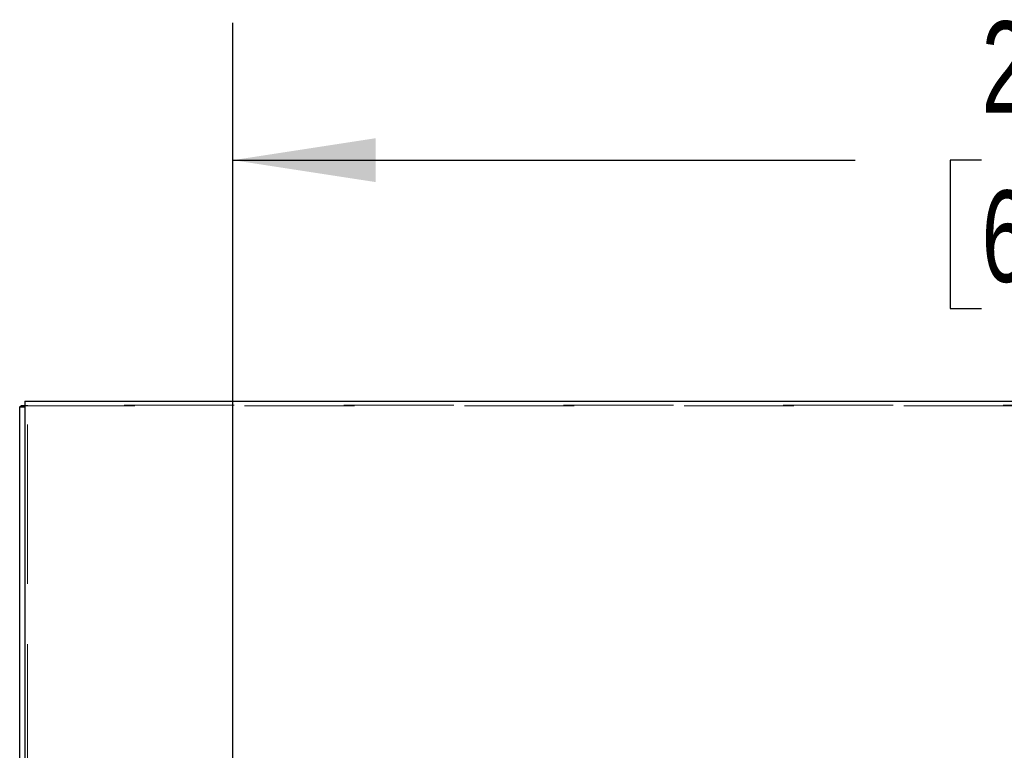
# Model space of a CAD drawing. Header units: inches. Extents: x 0.2 to 10.8, y 0.2 to 8.2.
# Tile 77 of 146: x 3.023 to 3.919, y 5.572 to 6.237. Entities that reach past the tile are written whole.
import ezdxf

# ---------------------------------------------------------------- set-up
doc = ezdxf.new("R2010")
doc.units = ezdxf.units.IN
doc.header["$MEASUREMENT"] = 0
doc.linetypes.add('HIDDEN', pattern=[0.075, 0.05, -0.025])
doc.layers.add('DIMENSIONS', color=140, linetype='Continuous')
doc.styles.add('SLDTEXTSTYLE0', font='TXT', dxfattribs={"width": 0.7})
doc.dimstyles.new('SLDDIMSTYLE0', dxfattribs={"dimtxt": 0.084961, "dimasz": 0.13, "dimexe": 0, "dimexo": 0.0625, "dimgap": 0.02124, "dimtad": 0, "dimtih": 1, "dimtoh": 1, "dimlfac": 15, "dimrnd": 1e-09, "dimzin": 12, "dimdsep": 46, "dimtxsty": 'SLDTEXTSTYLE0', "dimsah": 1, "dimcen": 0.09, "dimadec": 0, "dimazin": 3, "dimtfac": 1, "dimtofl": 0, "dimtmove": 0, "dimatfit": 3, "dimfxl": 0, "dimfrac": 2, "dimtolj": 1, "dimtzin": 12, "dimarcsym": 0})

# ---------------------------------------------------------------- blocks, each defined once
blk = doc.blocks.new('_D_1')
at = {"layer": 'DIMENSIONS'}
for p, q in [((3.21696, 5.34552), (3.21696, 6.23406)), ((4.82858, 5.34552), (4.82858, 6.23406)), ((3.21696, 6.10906), (3.78334, 6.10906)), ((3.89846, 6.10906), (3.86993, 6.10906)), ((3.86993, 6.10906), (3.86993, 5.97403)), ((4.22161, 6.10906), (4.25014, 6.10906)), ((4.25014, 6.10906), (4.25014, 5.97403)), ((4.82858, 6.10906), (4.33674, 6.10906)), ((3.86993, 5.97403), (3.89846, 5.97403)), ((4.25014, 5.97403), (4.22161, 5.97403))]:
    blk.add_line(p, q, dxfattribs=at)
for points in [[(3.21696, 6.10906), (3.34696, 6.08906), (3.34696, 6.12906)], [(4.82858, 6.10906), (4.69858, 6.12906), (4.69858, 6.08906)]]:
    blk.add_solid(points, dxfattribs=at)
at = {"layer": 'DIMENSIONS', "char_height": 0.083333, "attachment_point": 1, "style": 'SLDTEXTSTYLE0'}
for s, insert in [('24.17', (3.89846, 6.23551)), ('614.0', (3.89846, 6.08146))]:
    blk.add_mtext(s, dxfattribs=dict(at, insert=insert))

msp = doc.modelspace()

# ---------------------------------------------------------------- linework, layer by layer
at = {"color": 7, "linetype": 'Continuous', "lineweight": 25}
for p, q in [((3.0275896, 5.8895769), (3.0275896, 5.5286972)), ((3.0275896, 5.8895769), (5.0179896, 5.8895769)), ((3.0275896, 5.8841075), (3.0227896, 5.8841075)), ((3.0227896, 5.5248924), (3.0227896, 5.8841075)), ((3.0275896, 5.8852267), (3.0241343, 5.8852267))]:
    msp.add_line(p, q, dxfattribs=at)
at = {"color": 7, "linetype": 'HIDDEN', "lineweight": 18}
for p, q in [((3.0280378, 5.8852267), (3.0275896, 5.8852267)), ((3.0275896, 5.8852267), (5.0179896, 5.8852267)), ((3.0299896, 5.8859893), (3.0299896, 5.8855227)), ((5.0179896, 5.8859893), (3.0299896, 5.8859893)), ((3.0299896, 5.8859893), (3.0299896, 5.8855227)), ((3.0299896, 3.1682289), (3.0299896, 5.8855227)), ((3.0299896, 5.5233326), (3.0299896, 5.8855227))]:
    msp.add_line(p, q, dxfattribs=at)
at = {"color": 7, "linetype": 'Continuous', "lineweight": 25}
for points, knots in [([(3.0227896, 5.8841075), (3.0227896, 5.884294), (3.0229062, 5.8844806), (3.0233618, 5.8848536), (3.0237006, 5.8850401), (3.0241343, 5.8852267)], [0, 0, 0, 0, 0.5, 0.5, 1, 1, 1, 1]), ([(3.0241343, 5.8852267), (3.024499, 5.8852513), (3.0252284, 5.8853007), (3.0264459, 5.8853637), (3.027288, 5.8854022), (3.0275896, 5.8854159)], [0, 0, 0, 0, 0.39093981, 0.78187996, 1, 1, 1, 1])]:
    msp.add_open_spline(points, degree=3, knots=knots, dxfattribs=at)
at = {"color": 7, "linetype": 'HIDDEN', "lineweight": 18}
for points, knots in [([(3.0275896, 5.8854159), (3.027823, 5.8854268), (3.0285843, 5.8854624), (3.0294141, 5.885498), (3.0299896, 5.8855227)], [0, 0, 0, 0, 0.306548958, 1, 1, 1, 1]), ([(3.0299896, 5.8855227), (3.0296097, 5.8854733), (3.0292301, 5.885424), (3.0285545, 5.8853253), (3.0282589, 5.885276), (3.0280378, 5.8852267)], [0, 0, 0, 0, 0.5, 0.5, 1, 1, 1, 1])]:
    msp.add_open_spline(points, degree=3, knots=knots, dxfattribs=at)
msp.add_open_spline([(3.0280378, 5.8852267), (3.0277487, 5.8848536), (3.0275896, 5.8844806), (3.0275896, 5.8841075)], degree=3, dxfattribs=at)

# ---------------------------------------------------------------- dimensions: what is measured, and where the dimension line sits
at = {"layer": 'DIMENSIONS'}
dim = msp.add_linear_dim(base=(4.8285844, 6.1090639), p1=(3.2169622, 5.2955223), p2=(4.8285844, 5.2955223), dimstyle='SLDDIMSTYLE0', dxfattribs=at)
dim.commit()
dim.dimension.update_dxf_attribs({"geometry": '_D_1', "text_midpoint": (4.0600371, 6.1090639), "dimtype": 160})

doc.saveas('drawing.dxf')
